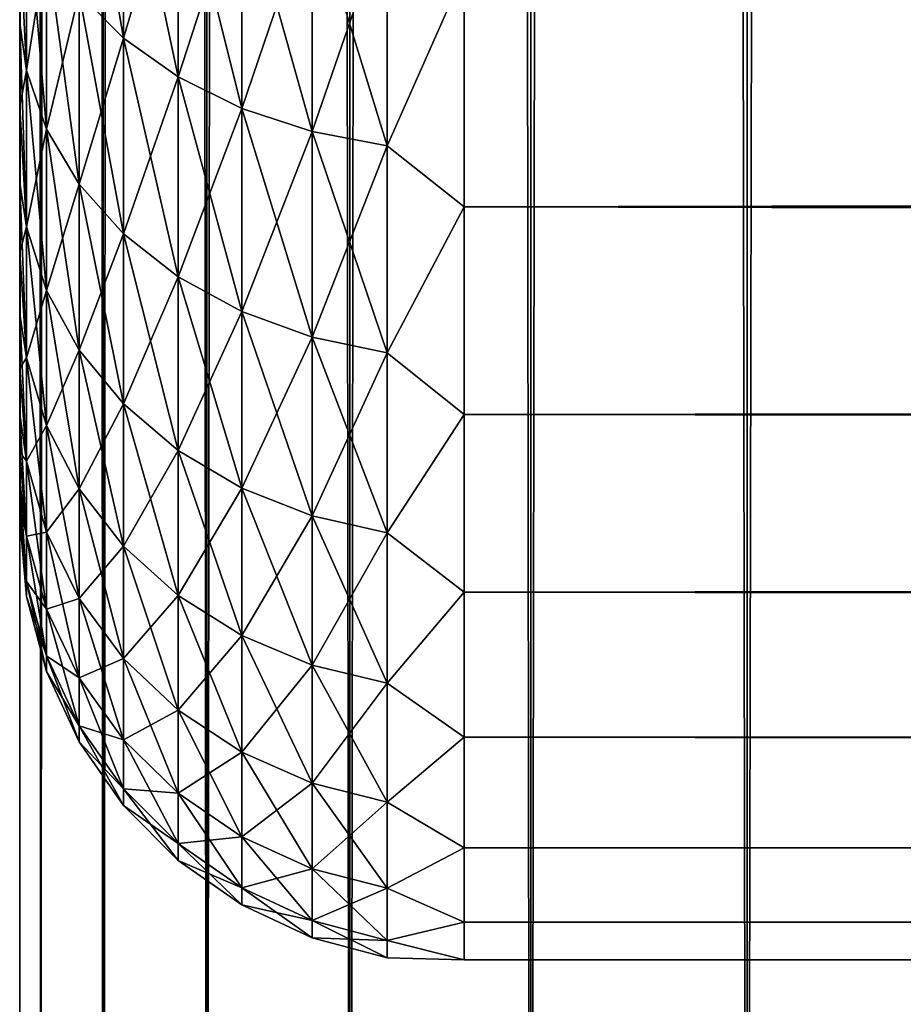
# Model space of a CAD drawing. Extents: x -265 to 265, y 0 to 607.
# Tile 6 of 256: x -265 to -261.02, y 7.32 to 11.75. Entities that reach past the tile are written whole.
import ezdxf

# ---------------------------------------------------------------- set-up
doc = ezdxf.new("R2010")
doc.units = 0
doc.header["$LTSCALE"] = 26.699852
for name, color, linetype in [('34', 7, 'CONTINUOUS'), ('36', 7, 'CONTINUOUS'), ('38', 7, 'CONTINUOUS'), ('43', 7, 'CONTINUOUS'), ('44', 7, 'CONTINUOUS')]:
    doc.layers.add(name, color=color, linetype=linetype)

msp = doc.modelspace()

# ---------------------------------------------------------------- linework, layer by layer
at = {"layer": '34', "color": 7, "linetype": 'CONTINUOUS'}
for points in [[(-265, 11.7346, 33.9756), (-265, 12.1407, 34.4628), (-265, 11.7346, 21.0244), (-265, 11.7346, 33.9756)], [(-265, 11.7346, 21.0244), (-265, 12.1407, 34.4628), (-265, 12.1407, 20.5372), (-265, 11.7346, 21.0244)], [(-265, 11.3587, 33.4647), (-265, 11.7346, 33.9756), (-265, 11.3587, 21.5353), (-265, 11.3587, 33.4647)], [(-265, 11.3587, 21.5353), (-265, 11.7346, 33.9756), (-265, 11.7346, 21.0244), (-265, 11.3587, 21.5353)], [(-265, 11.0143, 32.9321), (-265, 11.3587, 33.4647), (-265, 11.0143, 22.0679), (-265, 11.0143, 32.9321)], [(-265, 11.0143, 22.0679), (-265, 11.3587, 33.4647), (-265, 11.3587, 21.5353), (-265, 11.0143, 22.0679)], [(-265, 10.7027, 32.3796), (-265, 11.0143, 32.9321), (-265, 10.7027, 22.6204), (-265, 10.7027, 32.3796)], [(-265, 10.7027, 22.6204), (-265, 11.0143, 32.9321), (-265, 11.0143, 22.0679), (-265, 10.7027, 22.6204)], [(-265, 10.4251, 31.8093), (-265, 10.7027, 32.3796), (-265, 10.4251, 23.1907), (-265, 10.4251, 31.8093)], [(-265, 10.4251, 23.1907), (-265, 10.7027, 32.3796), (-265, 10.7027, 22.6204), (-265, 10.4251, 23.1907)], [(-265, 10.1823, 31.2234), (-265, 10.4251, 31.8093), (-265, 10.1823, 23.7766), (-265, 10.1823, 31.2234)], [(-265, 10.1823, 23.7766), (-265, 10.4251, 31.8093), (-265, 10.4251, 23.1907), (-265, 10.1823, 23.7766)], [(-265, 9.9754, 30.6238), (-265, 10.1823, 31.2234), (-265, 9.9754, 24.3762), (-265, 9.9754, 30.6238)], [(-265, 9.9754, 24.3762), (-265, 10.1823, 31.2234), (-265, 10.1823, 23.7766), (-265, 9.9754, 24.3762)], [(-265, 9.8051, 30.0128), (-265, 9.9754, 30.6238), (-265, 9.8051, 24.9872), (-265, 9.8051, 30.0128)], [(-265, 9.8051, 24.9872), (-265, 9.9754, 30.6238), (-265, 9.9754, 24.3762), (-265, 9.8051, 24.9872)], [(-265, 9.672, 29.3927), (-265, 9.8051, 30.0128), (-265, 9.672, 25.6073), (-265, 9.672, 29.3927)], [(-265, 9.672, 25.6073), (-265, 9.8051, 30.0128), (-265, 9.8051, 24.9872), (-265, 9.672, 25.6073)], [(-265, 9.5766, 28.7656), (-265, 9.672, 29.3927), (-265, 9.5766, 26.2344), (-265, 9.5766, 28.7656)], [(-265, 9.5766, 26.2344), (-265, 9.672, 29.3927), (-265, 9.672, 25.6073), (-265, 9.5766, 26.2344)], [(-265, 9.5192, 28.134), (-265, 9.5766, 28.7656), (-265, 9.5192, 26.866), (-265, 9.5192, 28.134)], [(-265, 9.5192, 26.866), (-265, 9.5766, 28.7656), (-265, 9.5766, 26.2344), (-265, 9.5192, 26.866)], [(-265, 9.5, 27.5), (-265, 9.5192, 28.134), (-265, 9.5192, 26.866), (-265, 9.5, 27.5)]]:
    msp.add_3dface(points, dxfattribs=at)
at = {"layer": '36', "color": 7, "linetype": 'CONTINUOUS'}
for points in [[(-263, 10.9078, 18.922), (-263, 11.9652, 17.9244), (263, 10.9078, 18.922), (-263, 10.9078, 18.922)], [(263, 10.9078, 18.922), (-263, 11.9652, 17.9244), (263, 11.9652, 17.9244), (263, 10.9078, 18.922)], [(-263, 11.9652, 37.0756), (-263, 10.9078, 36.078), (263, 11.9652, 37.0756), (-263, 11.9652, 37.0756)], [(263, 11.9652, 37.0756), (-263, 10.9078, 36.078), (263, 10.9078, 36.078), (263, 11.9652, 37.0756)], [(-263, 9.9735, 20.0355), (-263, 10.9078, 18.922), (263, 9.9735, 20.0355), (-263, 9.9735, 20.0355)], [(263, 9.9735, 20.0355), (-263, 10.9078, 18.922), (263, 10.9078, 18.922), (263, 9.9735, 20.0355)], [(-263, 10.9078, 36.078), (-263, 9.9735, 34.9645), (263, 10.9078, 36.078), (-263, 10.9078, 36.078)], [(263, 10.9078, 36.078), (-263, 9.9735, 34.9645), (263, 9.9735, 34.9645), (263, 10.9078, 36.078)], [(-263, 9.1747, 21.25), (-263, 9.9735, 20.0355), (263, 9.1747, 21.25), (-263, 9.1747, 21.25)], [(263, 9.1747, 21.25), (-263, 9.9735, 20.0355), (263, 9.9735, 20.0355), (263, 9.1747, 21.25)], [(-263, 9.9735, 34.9645), (-263, 9.1747, 33.75), (263, 9.9735, 34.9645), (-263, 9.9735, 34.9645)], [(263, 9.9735, 34.9645), (-263, 9.1747, 33.75), (263, 9.1747, 33.75), (263, 9.9735, 34.9645)], [(-263, 8.5223, 22.549), (-263, 9.1747, 21.25), (263, 8.5223, 22.549), (-263, 8.5223, 22.549)], [(263, 8.5223, 22.549), (-263, 9.1747, 21.25), (263, 9.1747, 21.25), (263, 8.5223, 22.549)], [(-263, 9.1747, 33.75), (-263, 8.5223, 32.451), (263, 9.1747, 33.75), (-263, 9.1747, 33.75)], [(263, 9.1747, 33.75), (-263, 8.5223, 32.451), (263, 8.5223, 32.451), (263, 9.1747, 33.75)], [(-263, 8.0251, 23.915), (-263, 8.5223, 22.549), (263, 8.0251, 23.915), (-263, 8.0251, 23.915)], [(263, 8.0251, 23.915), (-263, 8.5223, 22.549), (263, 8.5223, 22.549), (263, 8.0251, 23.915)], [(-263, 8.5223, 32.451), (-263, 8.0251, 31.085), (263, 8.5223, 32.451), (-263, 8.5223, 32.451)], [(263, 8.5223, 32.451), (-263, 8.0251, 31.085), (263, 8.0251, 31.085), (263, 8.5223, 32.451)], [(-263, 7.6899, 25.3294), (-263, 8.0251, 23.915), (263, 7.6899, 25.3294), (-263, 7.6899, 25.3294)], [(263, 7.6899, 25.3294), (-263, 8.0251, 23.915), (263, 8.0251, 23.915), (263, 7.6899, 25.3294)], [(-263, 8.0251, 31.085), (-263, 7.6899, 29.6706), (263, 8.0251, 31.085), (-263, 8.0251, 31.085)], [(263, 8.0251, 31.085), (-263, 7.6899, 29.6706), (263, 7.6899, 29.6706), (263, 8.0251, 31.085)], [(-263, 7.5211, 26.7732), (-263, 7.6899, 25.3294), (263, 7.5211, 26.7732), (-263, 7.5211, 26.7732)], [(263, 7.5211, 26.7732), (-263, 7.6899, 25.3294), (263, 7.6899, 25.3294), (263, 7.5211, 26.7732)], [(-263, 7.6899, 29.6706), (-263, 7.5211, 28.2268), (263, 7.6899, 29.6706), (-263, 7.6899, 29.6706)], [(263, 7.6899, 29.6706), (-263, 7.5211, 28.2268), (263, 7.5211, 28.2268), (263, 7.6899, 29.6706)], [(-263, 7.5211, 28.2268), (-263, 7.5211, 26.7732), (263, 7.5211, 28.2268), (-263, 7.5211, 28.2268)], [(263, 7.5211, 28.2268), (-263, 7.5211, 26.7732), (263, 7.5211, 26.7732), (263, 7.5211, 28.2268)]]:
    msp.add_3dface(points, dxfattribs=at)
at = {"layer": '38', "color": 7, "linetype": 'CONTINUOUS'}
for points in [[(-264.7329, 11.8693, 19.3693), (-264.7329, 12.8308, 18.5101), (-264.533, 11.6671, 19.1671), (-264.7329, 11.8693, 19.3693)], [(-264.533, 11.6671, 19.1671), (-264.7329, 12.8308, 18.5101), (-264.533, 12.6525, 18.2865), (-264.533, 11.6671, 19.1671)], [(-264.533, 12.6525, 36.7135), (-264.7329, 11.8693, 35.6307), (-264.533, 11.6671, 35.8329), (-264.533, 12.6525, 36.7135)], [(-264.533, 12.6525, 36.7135), (-264.533, 11.6671, 35.8329), (-264.2864, 12.4985, 36.9065), (-264.533, 12.6525, 36.7135)], [(-264.533, 11.6671, 19.1671), (-264.533, 12.6525, 18.2865), (-264.2864, 11.4925, 18.9925), (-264.533, 11.6671, 19.1671)], [(-264.2864, 11.4925, 18.9925), (-264.533, 12.6525, 18.2865), (-264.2864, 12.4985, 18.0935), (-264.2864, 11.4925, 18.9925)], [(-264.2864, 12.4985, 36.9065), (-264.533, 11.6671, 35.8329), (-264.2864, 11.4925, 36.0075), (-264.2864, 12.4985, 36.9065)], [(-264.2864, 12.4985, 36.9065), (-264.2864, 11.4925, 36.0075), (-264.0006, 12.3737, 37.0631), (-264.2864, 12.4985, 36.9065)], [(-264.2864, 11.4925, 18.9925), (-264.2864, 12.4985, 18.0935), (-264.0006, 11.3509, 18.8509), (-264.2864, 11.4925, 18.9925)], [(-264.0006, 11.3509, 18.8509), (-264.2864, 12.4985, 18.0935), (-264.0006, 12.3737, 17.9369), (-264.0006, 11.3509, 18.8509)], [(-264.0006, 12.3737, 37.0631), (-264.2864, 11.4925, 36.0075), (-264.0006, 11.3509, 36.1491), (-264.0006, 12.3737, 37.0631)], [(-264.0006, 12.3737, 37.0631), (-264.0006, 11.3509, 36.1491), (-263.6844, 12.2817, 37.1785), (-264.0006, 12.3737, 37.0631)], [(-264.0006, 11.3509, 18.8509), (-264.0006, 12.3737, 17.9369), (-263.6844, 11.2465, 18.7465), (-264.0006, 11.3509, 18.8509)], [(-263.6844, 11.2465, 18.7465), (-264.0006, 12.3737, 17.9369), (-263.6844, 12.2817, 17.8215), (-263.6844, 11.2465, 18.7465)], [(-264.97, 12.3315, 35.1685), (-265, 12.1407, 34.4628), (-264.97, 11.5211, 34.2617), (-264.97, 12.3315, 35.1685)], [(-264.97, 11.5211, 20.7383), (-265, 12.1407, 20.5372), (-264.97, 12.3315, 19.8315), (-264.97, 11.5211, 20.7383)], [(-264.97, 12.3315, 35.1685), (-264.97, 11.5211, 34.2617), (-264.8801, 12.0931, 35.4069), (-264.97, 12.3315, 35.1685)], [(-264.97, 11.5211, 20.7383), (-264.97, 12.3315, 19.8315), (-264.8801, 11.2575, 20.5281), (-264.97, 11.5211, 20.7383)], [(-264.8801, 11.2575, 20.5281), (-264.97, 12.3315, 19.8315), (-264.8801, 12.0931, 19.5931), (-264.8801, 11.2575, 20.5281)], [(-263.6844, 12.2817, 37.1785), (-264.0006, 11.3509, 36.1491), (-263.6844, 11.2465, 36.2535), (-263.6844, 12.2817, 37.1785)], [(-263.6844, 12.2817, 37.1785), (-263.6844, 11.2465, 36.2535), (-263.3473, 12.2253, 37.2491), (-263.6844, 12.2817, 37.1785)], [(-263.6844, 11.2465, 18.7465), (-263.6844, 12.2817, 17.8215), (-263.3473, 11.1827, 18.6827), (-263.6844, 11.2465, 18.7465)], [(-263.3473, 11.1827, 18.6827), (-263.6844, 12.2817, 17.8215), (-263.3473, 12.2253, 17.7509), (-263.3473, 11.1827, 18.6827)], [(-263.3473, 12.2253, 37.2491), (-263.6844, 11.2465, 36.2535), (-263.3473, 11.1827, 36.3173), (-263.3473, 12.2253, 37.2491)], [(-263, 11.9652, 17.9244), (-263.3473, 11.1827, 18.6827), (-263.3473, 12.2253, 17.7509), (-263, 11.9652, 17.9244)], [(-263, 11.9652, 37.0756), (-263.3473, 12.2253, 37.2491), (-263.3473, 11.1827, 36.3173), (-263, 11.9652, 37.0756)], [(-265, 12.1407, 34.4628), (-265, 11.7346, 33.9756), (-264.97, 11.5211, 34.2617), (-265, 12.1407, 34.4628)], [(-265, 11.7346, 21.0244), (-265, 12.1407, 20.5372), (-264.97, 11.5211, 20.7383), (-265, 11.7346, 21.0244)], [(-264.8801, 12.0931, 35.4069), (-264.97, 11.5211, 34.2617), (-264.8801, 11.2575, 34.4719), (-264.8801, 12.0931, 35.4069)], [(-264.8801, 12.0931, 35.4069), (-264.8801, 11.2575, 34.4719), (-264.7329, 11.8693, 35.6307), (-264.8801, 12.0931, 35.4069)], [(-264.8801, 11.2575, 20.5281), (-264.8801, 12.0931, 19.5931), (-264.7329, 11.0101, 20.3308), (-264.8801, 11.2575, 20.5281)], [(-264.7329, 11.0101, 20.3308), (-264.8801, 12.0931, 19.5931), (-264.7329, 11.8693, 19.3693), (-264.7329, 11.0101, 20.3308)], [(-263, 11.9652, 17.9244), (-263, 10.9078, 18.922), (-263.3473, 11.1827, 18.6827), (-263, 11.9652, 17.9244)], [(-263, 10.9078, 36.078), (-263, 11.9652, 37.0756), (-263.3473, 11.1827, 36.3173), (-263, 10.9078, 36.078)], [(-264.7329, 11.8693, 35.6307), (-264.8801, 11.2575, 34.4719), (-264.7329, 11.0101, 34.6692), (-264.7329, 11.8693, 35.6307)], [(-264.7329, 11.8693, 35.6307), (-264.7329, 11.0101, 34.6692), (-264.533, 11.6671, 35.8329), (-264.7329, 11.8693, 35.6307)], [(-264.7329, 11.0101, 20.3308), (-264.7329, 11.8693, 19.3693), (-264.533, 10.7865, 20.1525), (-264.7329, 11.0101, 20.3308)], [(-264.533, 10.7865, 20.1525), (-264.7329, 11.8693, 19.3693), (-264.533, 11.6671, 19.1671), (-264.533, 10.7865, 20.1525)], [(-265, 11.7346, 33.9756), (-265, 11.3587, 33.4647), (-264.97, 11.5211, 34.2617), (-265, 11.7346, 33.9756)], [(-265, 11.3587, 21.5353), (-265, 11.7346, 21.0244), (-264.97, 10.8174, 21.7302), (-265, 11.3587, 21.5353)], [(-264.97, 10.8174, 21.7302), (-265, 11.7346, 21.0244), (-264.97, 11.5211, 20.7383), (-264.97, 10.8174, 21.7302)], [(-264.533, 11.6671, 35.8329), (-264.7329, 11.0101, 34.6692), (-264.533, 10.7865, 34.8475), (-264.533, 11.6671, 35.8329)], [(-264.533, 11.6671, 35.8329), (-264.533, 10.7865, 34.8475), (-264.2864, 11.4925, 36.0075), (-264.533, 11.6671, 35.8329)], [(-264.533, 10.7865, 20.1525), (-264.533, 11.6671, 19.1671), (-264.2864, 10.5935, 19.9985), (-264.533, 10.7865, 20.1525)], [(-264.2864, 10.5935, 19.9985), (-264.533, 11.6671, 19.1671), (-264.2864, 11.4925, 18.9925), (-264.2864, 10.5935, 19.9985)], [(-264.97, 11.5211, 34.2617), (-265, 11.3587, 33.4647), (-264.97, 10.8174, 33.2698), (-264.97, 11.5211, 34.2617)], [(-264.97, 11.5211, 34.2617), (-264.97, 10.8174, 33.2698), (-264.8801, 11.2575, 34.4719), (-264.97, 11.5211, 34.2617)], [(-264.97, 10.8174, 21.7302), (-264.97, 11.5211, 20.7383), (-264.8801, 10.5319, 21.5508), (-264.97, 10.8174, 21.7302)], [(-264.8801, 10.5319, 21.5508), (-264.97, 11.5211, 20.7383), (-264.8801, 11.2575, 20.5281), (-264.8801, 10.5319, 21.5508)], [(-264.2864, 11.4925, 36.0075), (-264.533, 10.7865, 34.8475), (-264.2864, 10.5935, 35.0015), (-264.2864, 11.4925, 36.0075)], [(-264.2864, 11.4925, 36.0075), (-264.2864, 10.5935, 35.0015), (-264.0006, 11.3509, 36.1491), (-264.2864, 11.4925, 36.0075)], [(-264.2864, 10.5935, 19.9985), (-264.2864, 11.4925, 18.9925), (-264.0006, 10.4369, 19.8737), (-264.2864, 10.5935, 19.9985)], [(-264.0006, 10.4369, 19.8737), (-264.2864, 11.4925, 18.9925), (-264.0006, 11.3509, 18.8509), (-264.0006, 10.4369, 19.8737)], [(-265, 11.3587, 33.4647), (-265, 11.0143, 32.9321), (-264.97, 10.8174, 33.2698), (-265, 11.3587, 33.4647)], [(-265, 11.0143, 22.0679), (-265, 11.3587, 21.5353), (-264.97, 10.8174, 21.7302), (-265, 11.0143, 22.0679)], [(-264.0006, 11.3509, 36.1491), (-264.2864, 10.5935, 35.0015), (-264.0006, 10.4369, 35.1263), (-264.0006, 11.3509, 36.1491)], [(-264.0006, 11.3509, 36.1491), (-264.0006, 10.4369, 35.1263), (-263.6844, 11.2465, 36.2535), (-264.0006, 11.3509, 36.1491)], [(-264.0006, 10.4369, 19.8737), (-264.0006, 11.3509, 18.8509), (-263.6844, 10.3215, 19.7817), (-264.0006, 10.4369, 19.8737)], [(-263.6844, 10.3215, 19.7817), (-264.0006, 11.3509, 18.8509), (-263.6844, 11.2465, 18.7465), (-263.6844, 10.3215, 19.7817)], [(-264.8801, 11.2575, 34.4719), (-264.97, 10.8174, 33.2698), (-264.8801, 10.5319, 33.4492), (-264.8801, 11.2575, 34.4719)], [(-264.8801, 11.2575, 34.4719), (-264.8801, 10.5319, 33.4492), (-264.7329, 11.0101, 34.6692), (-264.8801, 11.2575, 34.4719)], [(-264.8801, 10.5319, 21.5508), (-264.8801, 11.2575, 20.5281), (-264.7329, 10.264, 21.3824), (-264.8801, 10.5319, 21.5508)], [(-264.7329, 10.264, 21.3824), (-264.8801, 11.2575, 20.5281), (-264.7329, 11.0101, 20.3308), (-264.7329, 10.264, 21.3824)], [(-263.6844, 11.2465, 36.2535), (-264.0006, 10.4369, 35.1263), (-263.6844, 10.3215, 35.2183), (-263.6844, 11.2465, 36.2535)], [(-263.6844, 11.2465, 36.2535), (-263.6844, 10.3215, 35.2183), (-263.3473, 11.1827, 36.3173), (-263.6844, 11.2465, 36.2535)], [(-263.6844, 10.3215, 19.7817), (-263.6844, 11.2465, 18.7465), (-263.3473, 10.2509, 19.7253), (-263.6844, 10.3215, 19.7817)], [(-263.3473, 10.2509, 19.7253), (-263.6844, 11.2465, 18.7465), (-263.3473, 11.1827, 18.6827), (-263.3473, 10.2509, 19.7253)], [(-263.3473, 11.1827, 36.3173), (-263.6844, 10.3215, 35.2183), (-263.3473, 10.2509, 35.2747), (-263.3473, 11.1827, 36.3173)], [(-263, 10.9078, 18.922), (-263.3473, 10.2509, 19.7253), (-263.3473, 11.1827, 18.6827), (-263, 10.9078, 18.922)], [(-263, 10.9078, 36.078), (-263.3473, 11.1827, 36.3173), (-263.3473, 10.2509, 35.2747), (-263, 10.9078, 36.078)], [(-265, 11.0143, 32.9321), (-265, 10.7027, 32.3796), (-264.97, 10.8174, 33.2698), (-265, 11.0143, 32.9321)], [(-265, 10.7027, 22.6204), (-265, 11.0143, 22.0679), (-264.97, 10.2291, 22.7946), (-265, 10.7027, 22.6204)], [(-264.97, 10.2291, 22.7946), (-265, 11.0143, 22.0679), (-264.97, 10.8174, 21.7302), (-264.97, 10.2291, 22.7946)], [(-264.7329, 11.0101, 34.6692), (-264.8801, 10.5319, 33.4492), (-264.7329, 10.264, 33.6176), (-264.7329, 11.0101, 34.6692)], [(-264.7329, 11.0101, 34.6692), (-264.7329, 10.264, 33.6176), (-264.533, 10.7865, 34.8475), (-264.7329, 11.0101, 34.6692)], [(-264.7329, 10.264, 21.3824), (-264.7329, 11.0101, 20.3308), (-264.533, 10.0218, 21.2303), (-264.7329, 10.264, 21.3824)], [(-264.533, 10.0218, 21.2303), (-264.7329, 11.0101, 20.3308), (-264.533, 10.7865, 20.1525), (-264.533, 10.0218, 21.2303)], [(-263, 10.9078, 18.922), (-263, 9.9735, 20.0355), (-263.3473, 10.2509, 19.7253), (-263, 10.9078, 18.922)], [(-263, 9.9735, 34.9645), (-263, 10.9078, 36.078), (-263.3473, 10.2509, 35.2747), (-263, 9.9735, 34.9645)], [(-264.97, 10.8174, 33.2698), (-265, 10.7027, 32.3796), (-264.97, 10.2291, 32.2054), (-264.97, 10.8174, 33.2698)], [(-264.97, 10.8174, 33.2698), (-264.97, 10.2291, 32.2054), (-264.8801, 10.5319, 33.4492), (-264.97, 10.8174, 33.2698)], [(-264.97, 10.2291, 22.7946), (-264.97, 10.8174, 21.7302), (-264.8801, 9.9253, 22.6483), (-264.97, 10.2291, 22.7946)], [(-264.8801, 9.9253, 22.6483), (-264.97, 10.8174, 21.7302), (-264.8801, 10.5319, 21.5508), (-264.8801, 9.9253, 22.6483)], [(-264.533, 10.7865, 34.8475), (-264.7329, 10.264, 33.6176), (-264.533, 10.0218, 33.7697), (-264.533, 10.7865, 34.8475)], [(-264.533, 10.7865, 34.8475), (-264.533, 10.0218, 33.7697), (-264.2864, 10.5935, 35.0015), (-264.533, 10.7865, 34.8475)], [(-264.533, 10.0218, 21.2303), (-264.533, 10.7865, 20.1525), (-264.2864, 9.8127, 21.0989), (-264.533, 10.0218, 21.2303)], [(-264.2864, 9.8127, 21.0989), (-264.533, 10.7865, 20.1525), (-264.2864, 10.5935, 19.9985), (-264.2864, 9.8127, 21.0989)], [(-265, 10.7027, 32.3796), (-265, 10.4251, 31.8093), (-264.97, 10.2291, 32.2054), (-265, 10.7027, 32.3796)], [(-265, 10.4251, 23.1907), (-265, 10.7027, 22.6204), (-264.97, 10.2291, 22.7946), (-265, 10.4251, 23.1907)], [(-264.2864, 10.5935, 35.0015), (-264.533, 10.0218, 33.7697), (-264.2864, 9.8127, 33.9011), (-264.2864, 10.5935, 35.0015)], [(-264.2864, 10.5935, 35.0015), (-264.2864, 9.8127, 33.9011), (-264.0006, 10.4369, 35.1263), (-264.2864, 10.5935, 35.0015)], [(-264.2864, 9.8127, 21.0989), (-264.2864, 10.5935, 19.9985), (-264.0006, 9.6431, 20.9923), (-264.2864, 9.8127, 21.0989)], [(-264.0006, 9.6431, 20.9923), (-264.2864, 10.5935, 19.9985), (-264.0006, 10.4369, 19.8737), (-264.0006, 9.6431, 20.9923)], [(-264.8801, 10.5319, 33.4492), (-264.97, 10.2291, 32.2054), (-264.8801, 9.9253, 32.3517), (-264.8801, 10.5319, 33.4492)], [(-264.8801, 10.5319, 33.4492), (-264.8801, 9.9253, 32.3517), (-264.7329, 10.264, 33.6176), (-264.8801, 10.5319, 33.4492)], [(-264.8801, 9.9253, 22.6483), (-264.8801, 10.5319, 21.5508), (-264.7329, 9.6402, 22.511), (-264.8801, 9.9253, 22.6483)], [(-264.7329, 9.6402, 22.511), (-264.8801, 10.5319, 21.5508), (-264.7329, 10.264, 21.3824), (-264.7329, 9.6402, 22.511)], [(-265, 10.4251, 31.8093), (-265, 10.1823, 31.2234), (-264.97, 10.2291, 32.2054), (-265, 10.4251, 31.8093)], [(-265, 10.1823, 23.7766), (-265, 10.4251, 23.1907), (-264.97, 9.7637, 23.9182), (-265, 10.1823, 23.7766)], [(-264.97, 9.7637, 23.9182), (-265, 10.4251, 23.1907), (-264.97, 10.2291, 22.7946), (-264.97, 9.7637, 23.9182)], [(-264.0006, 10.4369, 35.1263), (-264.2864, 9.8127, 33.9011), (-264.0006, 9.6431, 34.0077), (-264.0006, 10.4369, 35.1263)], [(-264.0006, 10.4369, 35.1263), (-264.0006, 9.6431, 34.0077), (-263.6844, 10.3215, 35.2183), (-264.0006, 10.4369, 35.1263)], [(-264.0006, 9.6431, 20.9923), (-264.0006, 10.4369, 19.8737), (-263.6844, 9.5182, 20.9138), (-264.0006, 9.6431, 20.9923)], [(-263.6844, 9.5182, 20.9138), (-264.0006, 10.4369, 19.8737), (-263.6844, 10.3215, 19.7817), (-263.6844, 9.5182, 20.9138)], [(-263.6844, 10.3215, 35.2183), (-264.0006, 9.6431, 34.0077), (-263.6844, 9.5182, 34.0862), (-263.6844, 10.3215, 35.2183)], [(-263.6844, 10.3215, 35.2183), (-263.6844, 9.5182, 34.0862), (-263.3473, 10.2509, 35.2747), (-263.6844, 10.3215, 35.2183)], [(-263.6844, 9.5182, 20.9138), (-263.6844, 10.3215, 19.7817), (-263.3473, 9.4417, 20.8658), (-263.6844, 9.5182, 20.9138)], [(-263.3473, 9.4417, 20.8658), (-263.6844, 10.3215, 19.7817), (-263.3473, 10.2509, 19.7253), (-263.3473, 9.4417, 20.8658)], [(-264.7329, 10.264, 33.6176), (-264.8801, 9.9253, 32.3517), (-264.7329, 9.6402, 32.489), (-264.7329, 10.264, 33.6176)], [(-264.7329, 10.264, 33.6176), (-264.7329, 9.6402, 32.489), (-264.533, 10.0218, 33.7697), (-264.7329, 10.264, 33.6176)], [(-264.7329, 9.6402, 22.511), (-264.7329, 10.264, 21.3824), (-264.533, 9.3825, 22.3869), (-264.7329, 9.6402, 22.511)], [(-264.533, 9.3825, 22.3869), (-264.7329, 10.264, 21.3824), (-264.533, 10.0218, 21.2303), (-264.533, 9.3825, 22.3869)], [(-263.3473, 10.2509, 35.2747), (-263.6844, 9.5182, 34.0862), (-263.3473, 9.4417, 34.1342), (-263.3473, 10.2509, 35.2747)], [(-263, 9.9735, 20.0355), (-263.3473, 9.4417, 20.8658), (-263.3473, 10.2509, 19.7253), (-263, 9.9735, 20.0355)], [(-263, 9.9735, 34.9645), (-263.3473, 10.2509, 35.2747), (-263.3473, 9.4417, 34.1342), (-263, 9.9735, 34.9645)], [(-264.97, 10.2291, 32.2054), (-265, 10.1823, 31.2234), (-264.97, 9.7637, 31.0818), (-264.97, 10.2291, 32.2054)], [(-264.97, 10.2291, 32.2054), (-264.97, 9.7637, 31.0818), (-264.8801, 9.9253, 32.3517), (-264.97, 10.2291, 32.2054)], [(-264.97, 9.7637, 23.9182), (-264.97, 10.2291, 22.7946), (-264.8801, 9.4454, 23.8068), (-264.97, 9.7637, 23.9182)], [(-264.8801, 9.4454, 23.8068), (-264.97, 10.2291, 22.7946), (-264.8801, 9.9253, 22.6483), (-264.8801, 9.4454, 23.8068)], [(-265, 10.1823, 31.2234), (-265, 9.9754, 30.6238), (-264.97, 9.7637, 31.0818), (-265, 10.1823, 31.2234)], [(-265, 9.9754, 24.3762), (-265, 10.1823, 23.7766), (-264.97, 9.7637, 23.9182), (-265, 9.9754, 24.3762)], [(-264.533, 10.0218, 33.7697), (-264.7329, 9.6402, 32.489), (-264.533, 9.3825, 32.6131), (-264.533, 10.0218, 33.7697)], [(-264.533, 10.0218, 33.7697), (-264.533, 9.3825, 32.6131), (-264.2864, 9.8127, 33.9011), (-264.533, 10.0218, 33.7697)], [(-264.533, 9.3825, 22.3869), (-264.533, 10.0218, 21.2303), (-264.2864, 9.1601, 22.2798), (-264.533, 9.3825, 22.3869)], [(-264.2864, 9.1601, 22.2798), (-264.533, 10.0218, 21.2303), (-264.2864, 9.8127, 21.0989), (-264.2864, 9.1601, 22.2798)], [(-265, 9.9754, 30.6238), (-265, 9.8051, 30.0128), (-264.97, 9.7637, 31.0818), (-265, 9.9754, 30.6238)], [(-265, 9.8051, 24.9872), (-265, 9.9754, 24.3762), (-264.97, 9.427, 25.0868), (-265, 9.8051, 24.9872)], [(-264.97, 9.427, 25.0868), (-265, 9.9754, 24.3762), (-264.97, 9.7637, 23.9182), (-264.97, 9.427, 25.0868)], [(-263, 9.9735, 20.0355), (-263, 9.1747, 21.25), (-263.3473, 9.4417, 20.8658), (-263, 9.9735, 20.0355)], [(-263, 9.1747, 33.75), (-263, 9.9735, 34.9645), (-263.3473, 9.4417, 34.1342), (-263, 9.1747, 33.75)], [(-264.8801, 9.9253, 32.3517), (-264.97, 9.7637, 31.0818), (-264.8801, 9.4454, 31.1932), (-264.8801, 9.9253, 32.3517)], [(-264.8801, 9.9253, 32.3517), (-264.8801, 9.4454, 31.1932), (-264.7329, 9.6402, 32.489), (-264.8801, 9.9253, 32.3517)], [(-264.8801, 9.4454, 23.8068), (-264.8801, 9.9253, 22.6483), (-264.7329, 9.1468, 23.7023), (-264.8801, 9.4454, 23.8068)], [(-264.7329, 9.1468, 23.7023), (-264.8801, 9.9253, 22.6483), (-264.7329, 9.6402, 22.511), (-264.7329, 9.1468, 23.7023)], [(-265, 9.8051, 30.0128), (-265, 9.672, 29.3927), (-264.97, 9.427, 29.9132), (-265, 9.8051, 30.0128)], [(-264.97, 9.7637, 31.0818), (-265, 9.8051, 30.0128), (-264.97, 9.427, 29.9132), (-264.97, 9.7637, 31.0818)], [(-265, 9.672, 25.6073), (-265, 9.8051, 24.9872), (-264.97, 9.427, 25.0868), (-265, 9.672, 25.6073)], [(-264.2864, 9.8127, 33.9011), (-264.533, 9.3825, 32.6131), (-264.2864, 9.1601, 32.7202), (-264.2864, 9.8127, 33.9011)], [(-264.2864, 9.8127, 33.9011), (-264.2864, 9.1601, 32.7202), (-264.0006, 9.6431, 34.0077), (-264.2864, 9.8127, 33.9011)], [(-264.2864, 9.1601, 22.2798), (-264.2864, 9.8127, 21.0989), (-264.0006, 8.9796, 22.1929), (-264.2864, 9.1601, 22.2798)], [(-264.0006, 8.9796, 22.1929), (-264.2864, 9.8127, 21.0989), (-264.0006, 9.6431, 20.9923), (-264.0006, 8.9796, 22.1929)], [(-264.97, 9.7637, 31.0818), (-264.97, 9.427, 29.9132), (-264.8801, 9.4454, 31.1932), (-264.97, 9.7637, 31.0818)], [(-264.97, 9.427, 25.0868), (-264.97, 9.7637, 23.9182), (-264.8801, 9.0983, 25.0118), (-264.97, 9.427, 25.0868)], [(-264.8801, 9.0983, 25.0118), (-264.97, 9.7637, 23.9182), (-264.8801, 9.4454, 23.8068), (-264.8801, 9.0983, 25.0118)], [(-265, 9.672, 29.3927), (-265, 9.5766, 28.7656), (-264.97, 9.427, 29.9132), (-265, 9.672, 29.3927)], [(-265, 9.5766, 26.2344), (-265, 9.672, 25.6073), (-264.97, 9.2233, 26.2858), (-265, 9.5766, 26.2344)], [(-264.97, 9.2233, 26.2858), (-265, 9.672, 25.6073), (-264.97, 9.427, 25.0868), (-264.97, 9.2233, 26.2858)], [(-264.7329, 9.6402, 32.489), (-264.8801, 9.4454, 31.1932), (-264.7329, 9.1468, 31.2977), (-264.7329, 9.6402, 32.489)], [(-264.7329, 9.6402, 32.489), (-264.7329, 9.1468, 31.2977), (-264.533, 9.3825, 32.6131), (-264.7329, 9.6402, 32.489)], [(-264.7329, 9.1468, 23.7023), (-264.7329, 9.6402, 22.511), (-264.533, 8.8768, 23.6078), (-264.7329, 9.1468, 23.7023)], [(-264.533, 8.8768, 23.6078), (-264.7329, 9.6402, 22.511), (-264.533, 9.3825, 22.3869), (-264.533, 8.8768, 23.6078)], [(-264.0006, 9.6431, 34.0077), (-264.2864, 9.1601, 32.7202), (-264.0006, 8.9796, 32.8071), (-264.0006, 9.6431, 34.0077)], [(-264.0006, 9.6431, 34.0077), (-264.0006, 8.9796, 32.8071), (-263.6844, 9.5182, 34.0862), (-264.0006, 9.6431, 34.0077)], [(-264.0006, 8.9796, 22.1929), (-264.0006, 9.6431, 20.9923), (-263.6844, 8.8467, 22.1288), (-264.0006, 8.9796, 22.1929)], [(-263.6844, 8.8467, 22.1288), (-264.0006, 9.6431, 20.9923), (-263.6844, 9.5182, 20.9138), (-263.6844, 8.8467, 22.1288)], [(-265, 9.5766, 28.7656), (-265, 9.5192, 28.134), (-264.97, 9.2233, 28.7142), (-265, 9.5766, 28.7656)], [(-264.97, 9.427, 29.9132), (-265, 9.5766, 28.7656), (-264.97, 9.2233, 28.7142), (-264.97, 9.427, 29.9132)], [(-265, 9.5192, 26.866), (-265, 9.5766, 26.2344), (-264.97, 9.2233, 26.2858), (-265, 9.5192, 26.866)], [(-265, 9.5192, 28.134), (-265, 9.5, 27.5), (-264.97, 9.2233, 28.7142), (-265, 9.5192, 28.134)], [(-265, 9.5, 27.5), (-265, 9.5192, 26.866), (-264.97, 9.1551, 27.5), (-265, 9.5, 27.5)], [(-264.97, 9.1551, 27.5), (-265, 9.5192, 26.866), (-264.97, 9.2233, 26.2858), (-264.97, 9.1551, 27.5)], [(-264.97, 9.2233, 28.7142), (-265, 9.5, 27.5), (-264.97, 9.1551, 27.5), (-264.97, 9.2233, 28.7142)], [(-263.6844, 9.5182, 34.0862), (-264.0006, 8.9796, 32.8071), (-263.6844, 8.8467, 32.8712), (-263.6844, 9.5182, 34.0862)], [(-263.6844, 9.5182, 34.0862), (-263.6844, 8.8467, 32.8712), (-263.3473, 9.4417, 34.1342), (-263.6844, 9.5182, 34.0862)], [(-263.6844, 8.8467, 22.1288), (-263.6844, 9.5182, 20.9138), (-263.3473, 8.7653, 22.0896), (-263.6844, 8.8467, 22.1288)], [(-263.3473, 8.7653, 22.0896), (-263.6844, 9.5182, 20.9138), (-263.3473, 9.4417, 20.8658), (-263.3473, 8.7653, 22.0896)], [(-264.8801, 9.4454, 31.1932), (-264.97, 9.427, 29.9132), (-264.8801, 9.0983, 29.9882), (-264.8801, 9.4454, 31.1932)], [(-264.8801, 9.4454, 31.1932), (-264.8801, 9.0983, 29.9882), (-264.7329, 9.1468, 31.2977), (-264.8801, 9.4454, 31.1932)], [(-264.8801, 9.0983, 25.0118), (-264.8801, 9.4454, 23.8068), (-264.7329, 8.7898, 24.9413), (-264.8801, 9.0983, 25.0118)], [(-264.7329, 8.7898, 24.9413), (-264.8801, 9.4454, 23.8068), (-264.7329, 9.1468, 23.7023), (-264.7329, 8.7898, 24.9413)], [(-263.3473, 9.4417, 34.1342), (-263.6844, 8.8467, 32.8712), (-263.3473, 8.7653, 32.9104), (-263.3473, 9.4417, 34.1342)], [(-263, 9.1747, 21.25), (-263.3473, 8.7653, 22.0896), (-263.3473, 9.4417, 20.8658), (-263, 9.1747, 21.25)], [(-263, 9.1747, 33.75), (-263.3473, 9.4417, 34.1342), (-263.3473, 8.7653, 32.9104), (-263, 9.1747, 33.75)], [(-264.97, 9.427, 29.9132), (-264.97, 9.2233, 28.7142), (-264.8801, 9.0983, 29.9882), (-264.97, 9.427, 29.9132)], [(-264.97, 9.2233, 26.2858), (-264.97, 9.427, 25.0868), (-264.8801, 8.8882, 26.248), (-264.97, 9.2233, 26.2858)], [(-264.8801, 8.8882, 26.248), (-264.97, 9.427, 25.0868), (-264.8801, 9.0983, 25.0118), (-264.8801, 8.8882, 26.248)], [(-264.533, 9.3825, 32.6131), (-264.7329, 9.1468, 31.2977), (-264.533, 8.8768, 31.3922), (-264.533, 9.3825, 32.6131)], [(-264.533, 9.3825, 32.6131), (-264.533, 8.8768, 31.3922), (-264.2864, 9.1601, 32.7202), (-264.533, 9.3825, 32.6131)], [(-264.533, 8.8768, 23.6078), (-264.533, 9.3825, 22.3869), (-264.2864, 8.6437, 23.5263), (-264.533, 8.8768, 23.6078)], [(-264.2864, 8.6437, 23.5263), (-264.533, 9.3825, 22.3869), (-264.2864, 9.1601, 22.2798), (-264.2864, 8.6437, 23.5263)], [(-264.97, 9.2233, 28.7142), (-264.97, 9.1551, 27.5), (-264.8801, 8.8882, 28.752), (-264.97, 9.2233, 28.7142)], [(-264.8801, 9.0983, 29.9882), (-264.97, 9.2233, 28.7142), (-264.8801, 8.8882, 28.752), (-264.8801, 9.0983, 29.9882)], [(-264.97, 9.1551, 27.5), (-264.97, 9.2233, 26.2858), (-264.8801, 8.8179, 27.5), (-264.97, 9.1551, 27.5)], [(-264.8801, 8.8179, 27.5), (-264.97, 9.2233, 26.2858), (-264.8801, 8.8882, 26.248), (-264.8801, 8.8179, 27.5)], [(-263, 9.1747, 21.25), (-263, 8.5223, 22.549), (-263.3473, 8.7653, 22.0896), (-263, 9.1747, 21.25)], [(-263, 8.5223, 32.451), (-263, 9.1747, 33.75), (-263.3473, 8.7653, 32.9104), (-263, 8.5223, 32.451)], [(-264.8801, 8.8882, 28.752), (-264.97, 9.1551, 27.5), (-264.8801, 8.8179, 27.5), (-264.8801, 8.8882, 28.752)], [(-264.7329, 9.1468, 31.2977), (-264.8801, 9.0983, 29.9882), (-264.7329, 8.7898, 30.0587), (-264.7329, 9.1468, 31.2977)], [(-264.7329, 9.1468, 31.2977), (-264.7329, 8.7898, 30.0587), (-264.533, 8.8768, 31.3922), (-264.7329, 9.1468, 31.2977)], [(-264.7329, 8.7898, 24.9413), (-264.7329, 9.1468, 23.7023), (-264.533, 8.511, 24.8777), (-264.7329, 8.7898, 24.9413)], [(-264.533, 8.511, 24.8777), (-264.7329, 9.1468, 23.7023), (-264.533, 8.8768, 23.6078), (-264.533, 8.511, 24.8777)], [(-264.2864, 9.1601, 32.7202), (-264.533, 8.8768, 31.3922), (-264.2864, 8.6437, 31.4737), (-264.2864, 9.1601, 32.7202)], [(-264.2864, 9.1601, 32.7202), (-264.2864, 8.6437, 31.4737), (-264.0006, 8.9796, 32.8071), (-264.2864, 9.1601, 32.7202)], [(-264.2864, 8.6437, 23.5263), (-264.2864, 9.1601, 22.2798), (-264.0006, 8.4547, 23.4601), (-264.2864, 8.6437, 23.5263)], [(-264.0006, 8.4547, 23.4601), (-264.2864, 9.1601, 22.2798), (-264.0006, 8.9796, 22.1929), (-264.0006, 8.4547, 23.4601)], [(-264.8801, 9.0983, 29.9882), (-264.8801, 8.8882, 28.752), (-264.7329, 8.7898, 30.0587), (-264.8801, 9.0983, 29.9882)], [(-264.8801, 8.8882, 26.248), (-264.8801, 9.0983, 25.0118), (-264.7329, 8.5738, 26.2126), (-264.8801, 8.8882, 26.248)], [(-264.7329, 8.5738, 26.2126), (-264.8801, 9.0983, 25.0118), (-264.7329, 8.7898, 24.9413), (-264.7329, 8.5738, 26.2126)], [(-264.0006, 8.9796, 32.8071), (-264.2864, 8.6437, 31.4737), (-264.0006, 8.4547, 31.5399), (-264.0006, 8.9796, 32.8071)], [(-264.0006, 8.9796, 32.8071), (-264.0006, 8.4547, 31.5399), (-263.6844, 8.8467, 32.8712), (-264.0006, 8.9796, 32.8071)], [(-264.0006, 8.4547, 23.4601), (-264.0006, 8.9796, 22.1929), (-263.6844, 8.3154, 23.4114), (-264.0006, 8.4547, 23.4601)], [(-263.6844, 8.3154, 23.4114), (-264.0006, 8.9796, 22.1929), (-263.6844, 8.8467, 22.1288), (-263.6844, 8.3154, 23.4114)], [(-264.8801, 8.8882, 28.752), (-264.8801, 8.8179, 27.5), (-264.7329, 8.5738, 28.7874), (-264.8801, 8.8882, 28.752)], [(-264.7329, 8.7898, 30.0587), (-264.8801, 8.8882, 28.752), (-264.7329, 8.5738, 28.7874), (-264.7329, 8.7898, 30.0587)], [(-264.8801, 8.8179, 27.5), (-264.8801, 8.8882, 26.248), (-264.7329, 8.5015, 27.5), (-264.8801, 8.8179, 27.5)], [(-264.7329, 8.5015, 27.5), (-264.8801, 8.8882, 26.248), (-264.7329, 8.5738, 26.2126), (-264.7329, 8.5015, 27.5)], [(-264.533, 8.8768, 31.3922), (-264.7329, 8.7898, 30.0587), (-264.533, 8.511, 30.1223), (-264.533, 8.8768, 31.3922)], [(-264.533, 8.8768, 31.3922), (-264.533, 8.511, 30.1223), (-264.2864, 8.6437, 31.4737), (-264.533, 8.8768, 31.3922)], [(-264.533, 8.511, 24.8777), (-264.533, 8.8768, 23.6078), (-264.2864, 8.2702, 24.8228), (-264.533, 8.511, 24.8777)], [(-264.2864, 8.2702, 24.8228), (-264.533, 8.8768, 23.6078), (-264.2864, 8.6437, 23.5263), (-264.2864, 8.2702, 24.8228)], [(-264.7329, 8.5738, 28.7874), (-264.8801, 8.8179, 27.5), (-264.7329, 8.5015, 27.5), (-264.7329, 8.5738, 28.7874)], [(-263.6844, 8.8467, 32.8712), (-264.0006, 8.4547, 31.5399), (-263.6844, 8.3154, 31.5886), (-263.6844, 8.8467, 32.8712)], [(-263.6844, 8.8467, 32.8712), (-263.6844, 8.3154, 31.5886), (-263.3473, 8.7653, 32.9104), (-263.6844, 8.8467, 32.8712)], [(-263.6844, 8.3154, 23.4114), (-263.6844, 8.8467, 22.1288), (-263.3473, 8.2301, 23.3815), (-263.6844, 8.3154, 23.4114)], [(-263.3473, 8.2301, 23.3815), (-263.6844, 8.8467, 22.1288), (-263.3473, 8.7653, 22.0896), (-263.3473, 8.2301, 23.3815)], [(-264.7329, 8.7898, 30.0587), (-264.7329, 8.5738, 28.7874), (-264.533, 8.511, 30.1223), (-264.7329, 8.7898, 30.0587)], [(-264.7329, 8.5738, 26.2126), (-264.7329, 8.7898, 24.9413), (-264.533, 8.2896, 26.1806), (-264.7329, 8.5738, 26.2126)], [(-264.533, 8.2896, 26.1806), (-264.7329, 8.7898, 24.9413), (-264.533, 8.511, 24.8777), (-264.533, 8.2896, 26.1806)], [(-263.3473, 8.7653, 32.9104), (-263.6844, 8.3154, 31.5886), (-263.3473, 8.2301, 31.6185), (-263.3473, 8.7653, 32.9104)], [(-263, 8.5223, 22.549), (-263.3473, 8.2301, 23.3815), (-263.3473, 8.7653, 22.0896), (-263, 8.5223, 22.549)], [(-263, 8.5223, 32.451), (-263.3473, 8.7653, 32.9104), (-263.3473, 8.2301, 31.6185), (-263, 8.5223, 32.451)], [(-264.2864, 8.6437, 31.4737), (-264.533, 8.511, 30.1223), (-264.2864, 8.2702, 30.1772), (-264.2864, 8.6437, 31.4737)], [(-264.2864, 8.6437, 31.4737), (-264.2864, 8.2702, 30.1772), (-264.0006, 8.4547, 31.5399), (-264.2864, 8.6437, 31.4737)], [(-264.2864, 8.2702, 24.8228), (-264.2864, 8.6437, 23.5263), (-264.0006, 8.075, 24.7782), (-264.2864, 8.2702, 24.8228)], [(-264.0006, 8.075, 24.7782), (-264.2864, 8.6437, 23.5263), (-264.0006, 8.4547, 23.4601), (-264.0006, 8.075, 24.7782)], [(-264.7329, 8.5738, 28.7874), (-264.7329, 8.5015, 27.5), (-264.533, 8.2896, 28.8194), (-264.7329, 8.5738, 28.7874)], [(-264.533, 8.511, 30.1223), (-264.7329, 8.5738, 28.7874), (-264.533, 8.2896, 28.8194), (-264.533, 8.511, 30.1223)], [(-264.7329, 8.5015, 27.5), (-264.7329, 8.5738, 26.2126), (-264.533, 8.2155, 27.5), (-264.7329, 8.5015, 27.5)], [(-264.533, 8.2155, 27.5), (-264.7329, 8.5738, 26.2126), (-264.533, 8.2896, 26.1806), (-264.533, 8.2155, 27.5)], [(-264.533, 8.511, 30.1223), (-264.533, 8.2896, 28.8194), (-264.2864, 8.2702, 30.1772), (-264.533, 8.511, 30.1223)], [(-264.533, 8.2896, 26.1806), (-264.533, 8.511, 24.8777), (-264.2864, 8.0442, 26.1529), (-264.533, 8.2896, 26.1806)], [(-264.2864, 8.0442, 26.1529), (-264.533, 8.511, 24.8777), (-264.2864, 8.2702, 24.8228), (-264.2864, 8.0442, 26.1529)], [(-263, 8.5223, 22.549), (-263, 8.0251, 23.915), (-263.3473, 8.2301, 23.3815), (-263, 8.5223, 22.549)], [(-263, 8.0251, 31.085), (-263, 8.5223, 32.451), (-263.3473, 8.2301, 31.6185), (-263, 8.0251, 31.085)], [(-264.533, 8.2896, 28.8194), (-264.7329, 8.5015, 27.5), (-264.533, 8.2155, 27.5), (-264.533, 8.2896, 28.8194)], [(-264.0006, 8.4547, 31.5399), (-264.2864, 8.2702, 30.1772), (-264.0006, 8.075, 30.2218), (-264.0006, 8.4547, 31.5399)], [(-264.0006, 8.4547, 31.5399), (-264.0006, 8.075, 30.2218), (-263.6844, 8.3154, 31.5886), (-264.0006, 8.4547, 31.5399)], [(-264.0006, 8.075, 24.7782), (-264.0006, 8.4547, 23.4601), (-263.6844, 7.9311, 24.7454), (-264.0006, 8.075, 24.7782)], [(-263.6844, 7.9311, 24.7454), (-264.0006, 8.4547, 23.4601), (-263.6844, 8.3154, 23.4114), (-263.6844, 7.9311, 24.7454)], [(-264.533, 8.2896, 28.8194), (-264.533, 8.2155, 27.5), (-264.2864, 8.0442, 28.8471), (-264.533, 8.2896, 28.8194)], [(-264.2864, 8.2702, 30.1772), (-264.533, 8.2896, 28.8194), (-264.2864, 8.0442, 28.8471), (-264.2864, 8.2702, 30.1772)], [(-264.533, 8.2155, 27.5), (-264.533, 8.2896, 26.1806), (-264.2864, 7.9686, 27.5), (-264.533, 8.2155, 27.5)], [(-264.2864, 7.9686, 27.5), (-264.533, 8.2896, 26.1806), (-264.2864, 8.0442, 26.1529), (-264.2864, 7.9686, 27.5)], [(-263.6844, 8.3154, 31.5886), (-264.0006, 8.075, 30.2218), (-263.6844, 7.9311, 30.2546), (-263.6844, 8.3154, 31.5886)], [(-263.6844, 8.3154, 31.5886), (-263.6844, 7.9311, 30.2546), (-263.3473, 8.2301, 31.6185), (-263.6844, 8.3154, 31.5886)], [(-263.6844, 7.9311, 24.7454), (-263.6844, 8.3154, 23.4114), (-263.3473, 7.843, 24.7252), (-263.6844, 7.9311, 24.7454)], [(-263.3473, 7.843, 24.7252), (-263.6844, 8.3154, 23.4114), (-263.3473, 8.2301, 23.3815), (-263.3473, 7.843, 24.7252)], [(-264.2864, 8.2702, 30.1772), (-264.2864, 8.0442, 28.8471), (-264.0006, 8.075, 30.2218), (-264.2864, 8.2702, 30.1772)], [(-264.2864, 8.0442, 26.1529), (-264.2864, 8.2702, 24.8228), (-264.0006, 7.8452, 26.1305), (-264.2864, 8.0442, 26.1529)], [(-264.0006, 7.8452, 26.1305), (-264.2864, 8.2702, 24.8228), (-264.0006, 8.075, 24.7782), (-264.0006, 7.8452, 26.1305)], [(-264.2864, 8.0442, 28.8471), (-264.533, 8.2155, 27.5), (-264.2864, 7.9686, 27.5), (-264.2864, 8.0442, 28.8471)], [(-263.3473, 8.2301, 31.6185), (-263.6844, 7.9311, 30.2546), (-263.3473, 7.843, 30.2748), (-263.3473, 8.2301, 31.6185)], [(-263, 8.0251, 23.915), (-263.3473, 7.843, 24.7252), (-263.3473, 8.2301, 23.3815), (-263, 8.0251, 23.915)], [(-263, 8.0251, 31.085), (-263.3473, 8.2301, 31.6185), (-263.3473, 7.843, 30.2748), (-263, 8.0251, 31.085)], [(-264.0006, 8.075, 30.2218), (-264.2864, 8.0442, 28.8471), (-264.0006, 7.8452, 28.8695), (-264.0006, 8.075, 30.2218)], [(-264.0006, 8.075, 30.2218), (-264.0006, 7.8452, 28.8695), (-263.6844, 7.9311, 30.2546), (-264.0006, 8.075, 30.2218)], [(-264.0006, 7.8452, 26.1305), (-264.0006, 8.075, 24.7782), (-263.6844, 7.6986, 26.114), (-264.0006, 7.8452, 26.1305)], [(-263.6844, 7.6986, 26.114), (-264.0006, 8.075, 24.7782), (-263.6844, 7.9311, 24.7454), (-263.6844, 7.6986, 26.114)], [(-264.2864, 8.0442, 28.8471), (-264.2864, 7.9686, 27.5), (-264.0006, 7.8452, 28.8695), (-264.2864, 8.0442, 28.8471)], [(-264.2864, 7.9686, 27.5), (-264.2864, 8.0442, 26.1529), (-264.0006, 7.7683, 27.5), (-264.2864, 7.9686, 27.5)], [(-264.0006, 7.7683, 27.5), (-264.2864, 8.0442, 26.1529), (-264.0006, 7.8452, 26.1305), (-264.0006, 7.7683, 27.5)], [(-263, 8.0251, 23.915), (-263, 7.6899, 25.3294), (-263.3473, 7.843, 24.7252), (-263, 8.0251, 23.915)], [(-263, 7.6899, 29.6706), (-263, 8.0251, 31.085), (-263.3473, 7.843, 30.2748), (-263, 7.6899, 29.6706)], [(-264.0006, 7.8452, 28.8695), (-264.2864, 7.9686, 27.5), (-264.0006, 7.7683, 27.5), (-264.0006, 7.8452, 28.8695)], [(-263.6844, 7.9311, 30.2546), (-264.0006, 7.8452, 28.8695), (-263.6844, 7.6986, 28.886), (-263.6844, 7.9311, 30.2546)], [(-263.6844, 7.9311, 30.2546), (-263.6844, 7.6986, 28.886), (-263.3473, 7.843, 30.2748), (-263.6844, 7.9311, 30.2546)], [(-263.6844, 7.6986, 26.114), (-263.6844, 7.9311, 24.7454), (-263.3473, 7.6088, 26.1038), (-263.6844, 7.6986, 26.114)], [(-263.3473, 7.6088, 26.1038), (-263.6844, 7.9311, 24.7454), (-263.3473, 7.843, 24.7252), (-263.3473, 7.6088, 26.1038)], [(-264.0006, 7.8452, 28.8695), (-264.0006, 7.7683, 27.5), (-263.6844, 7.6986, 28.886), (-264.0006, 7.8452, 28.8695)], [(-264.0006, 7.7683, 27.5), (-264.0006, 7.8452, 26.1305), (-263.6844, 7.6207, 27.5), (-264.0006, 7.7683, 27.5)], [(-263.6844, 7.6207, 27.5), (-264.0006, 7.8452, 26.1305), (-263.6844, 7.6986, 26.114), (-263.6844, 7.6207, 27.5)], [(-263.3473, 7.843, 30.2748), (-263.6844, 7.6986, 28.886), (-263.3473, 7.6088, 28.8962), (-263.3473, 7.843, 30.2748)], [(-263, 7.6899, 25.3294), (-263.3473, 7.6088, 26.1038), (-263.3473, 7.843, 24.7252), (-263, 7.6899, 25.3294)], [(-263, 7.6899, 29.6706), (-263.3473, 7.843, 30.2748), (-263.3473, 7.6088, 28.8962), (-263, 7.6899, 29.6706)], [(-263.6844, 7.6986, 28.886), (-264.0006, 7.7683, 27.5), (-263.6844, 7.6207, 27.5), (-263.6844, 7.6986, 28.886)], [(-263.6844, 7.6986, 28.886), (-263.6844, 7.6207, 27.5), (-263.3473, 7.6088, 28.8962), (-263.6844, 7.6986, 28.886)], [(-263.6844, 7.6207, 27.5), (-263.6844, 7.6986, 26.114), (-263.3473, 7.5304, 27.5), (-263.6844, 7.6207, 27.5)], [(-263.3473, 7.5304, 27.5), (-263.6844, 7.6986, 26.114), (-263.3473, 7.6088, 26.1038), (-263.3473, 7.5304, 27.5)], [(-263, 7.6899, 25.3294), (-263, 7.5211, 26.7732), (-263.3473, 7.6088, 26.1038), (-263, 7.6899, 25.3294)], [(-263, 7.5211, 28.2268), (-263, 7.6899, 29.6706), (-263.3473, 7.6088, 28.8962), (-263, 7.5211, 28.2268)], [(-263.3473, 7.6088, 28.8962), (-263.6844, 7.6207, 27.5), (-263.3473, 7.5304, 27.5), (-263.3473, 7.6088, 28.8962)], [(-263, 7.5211, 26.7732), (-263.3473, 7.5304, 27.5), (-263.3473, 7.6088, 26.1038), (-263, 7.5211, 26.7732)], [(-263, 7.5211, 28.2268), (-263.3473, 7.6088, 28.8962), (-263.3473, 7.5304, 27.5), (-263, 7.5211, 28.2268)], [(-263, 7.5211, 26.7732), (-263, 7.5211, 28.2268), (-263.3473, 7.5304, 27.5), (-263, 7.5211, 26.7732)]]:
    msp.add_3dface(points, dxfattribs=at)
at = {"layer": '43', "color": 7, "linetype": 'CONTINUOUS'}
for points in [[(-265, 1), (-264.9057, 1, 1.6795), (-265, 599), (-265, 1)], [(-265, 599), (-264.9057, 1, 1.6795), (-264.9057, 599, 1.6795), (-265, 599)], [(-264.9057, 1, 1.6795), (-264.6239, 1, 3.3378), (-264.9057, 599, 1.6795), (-264.9057, 1, 1.6795)], [(-264.9057, 599, 1.6795), (-264.6239, 1, 3.3378), (-264.6239, 599, 3.3378), (-264.9057, 599, 1.6795)], [(-264.6239, 1, 3.3378), (-264.1582, 1, 4.9542), (-264.6239, 599, 3.3378), (-264.6239, 1, 3.3378)], [(-264.6239, 599, 3.3378), (-264.1582, 1, 4.9542), (-264.1582, 599, 4.9542), (-264.6239, 599, 3.3378)], [(-264.1582, 1, 4.9542), (-263.5145, 1, 6.5083), (-264.1582, 599, 4.9542), (-264.1582, 1, 4.9542)], [(-264.1582, 599, 4.9542), (-263.5145, 1, 6.5083), (-263.5145, 599, 6.5083), (-264.1582, 599, 4.9542)], [(-263.5145, 1, 6.5083), (-262.7009, 1, 7.9805), (-263.5145, 599, 6.5083), (-263.5145, 1, 6.5083)], [(-263.5145, 599, 6.5083), (-262.7009, 1, 7.9805), (-262.7009, 599, 7.9805), (-263.5145, 599, 6.5083)], [(-262.7009, 1, 7.9805), (-261.7275, 1, 9.3523), (-262.7009, 599, 7.9805), (-262.7009, 1, 7.9805)], [(-262.7009, 599, 7.9805), (-261.7275, 1, 9.3523), (-261.7275, 599, 9.3523), (-262.7009, 599, 7.9805)], [(-261.7275, 1, 9.3523), (-260.6066, 1, 10.6066), (-261.7275, 599, 9.3523), (-261.7275, 1, 9.3523)], [(-261.7275, 599, 9.3523), (-260.6066, 1, 10.6066), (-260.6066, 599, 10.6066), (-261.7275, 599, 9.3523)]]:
    msp.add_3dface(points, dxfattribs=at)
at = {"layer": '44', "color": 7, "linetype": 'CONTINUOUS'}
for points in [[(-265, 1), (-265, 599), (-264.9057, 599, -1.6795), (-265, 1)], [(-264.9057, 1, -1.6795), (-265, 1), (-264.9057, 599, -1.6795), (-264.9057, 1, -1.6795)], [(-264.6239, 1, -3.3378), (-264.9057, 1, -1.6795), (-264.6239, 599, -3.3378), (-264.6239, 1, -3.3378)], [(-264.6239, 599, -3.3378), (-264.9057, 1, -1.6795), (-264.9057, 599, -1.6795), (-264.6239, 599, -3.3378)], [(-264.1582, 1, -4.9542), (-264.6239, 1, -3.3378), (-264.1582, 599, -4.9542), (-264.1582, 1, -4.9542)], [(-264.1582, 599, -4.9542), (-264.6239, 1, -3.3378), (-264.6239, 599, -3.3378), (-264.1582, 599, -4.9542)], [(-263.5145, 1, -6.5083), (-264.1582, 1, -4.9542), (-263.5145, 599, -6.5083), (-263.5145, 1, -6.5083)], [(-263.5145, 599, -6.5083), (-264.1582, 1, -4.9542), (-264.1582, 599, -4.9542), (-263.5145, 599, -6.5083)], [(-262.7009, 1, -7.9805), (-263.5145, 1, -6.5083), (-262.7009, 599, -7.9805), (-262.7009, 1, -7.9805)], [(-262.7009, 599, -7.9805), (-263.5145, 1, -6.5083), (-263.5145, 599, -6.5083), (-262.7009, 599, -7.9805)], [(-261.7275, 1, -9.3523), (-262.7009, 1, -7.9805), (-261.7275, 599, -9.3523), (-261.7275, 1, -9.3523)], [(-261.7275, 599, -9.3523), (-262.7009, 1, -7.9805), (-262.7009, 599, -7.9805), (-261.7275, 599, -9.3523)], [(-260.6066, 1, -10.6066), (-261.7275, 1, -9.3523), (-260.6066, 599, -10.6066), (-260.6066, 1, -10.6066)], [(-260.6066, 599, -10.6066), (-261.7275, 1, -9.3523), (-261.7275, 599, -9.3523), (-260.6066, 599, -10.6066)]]:
    msp.add_3dface(points, dxfattribs=at)

doc.saveas('drawing.dxf')
